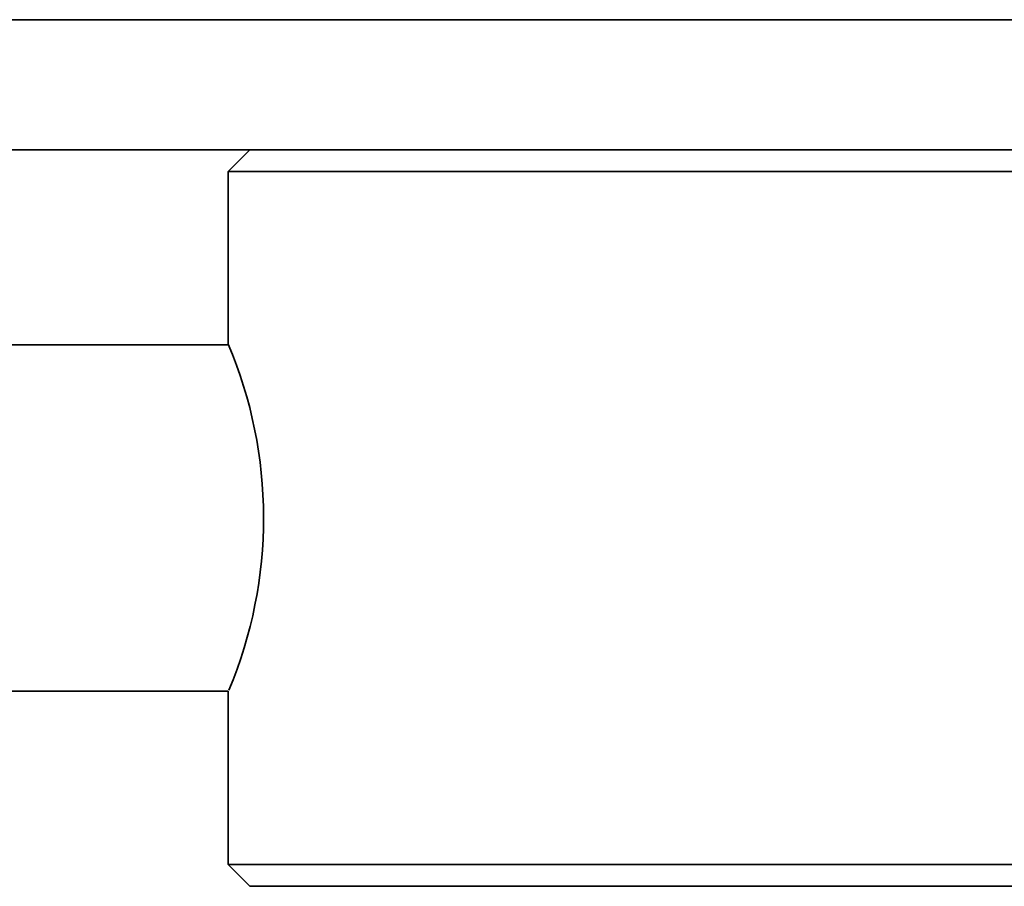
# Model space of a CAD drawing. Header units: millimetres. Extents: x 0 to 864, y 0 to 559.
# Tile 49 of 83: x 487 to 498, y 217 to 227. Entities that reach past the tile are written whole.
import ezdxf

# ---------------------------------------------------------------- set-up
doc = ezdxf.new("R2010")
doc.units = ezdxf.units.MM

msp = doc.modelspace()

# ---------------------------------------------------------------- linework, layer by layer
at = {"color": 7, "linetype": 'Continuous', "lineweight": 35}
for p, q in [((511.234, 227.2766), (459.3252, 227.2766)), ((511.234, 225.7766), (459.3252, 225.7766)), ((489.734, 225.7766), (489.484, 225.5266)), ((489.484, 225.5266), (489.484, 223.5328)), ((489.484, 225.5266), (499.484, 225.5266)), ((489.4865, 223.5266), (471.3565, 223.5266)), ((471.3565, 219.5266), (489.484, 219.5266)), ((489.484, 219.5266), (489.484, 217.5266)), ((489.484, 217.5266), (489.734, 217.2766)), ((489.484, 217.5266), (499.484, 217.5266)), ((489.734, 217.2766), (499.234, 217.2766))]:
    msp.add_line(p, q, dxfattribs=at)
msp.add_arc((484.7505, 221.5272), 5.1409, 337.2658, 22.96333, dxfattribs=at)

doc.saveas('drawing.dxf')
